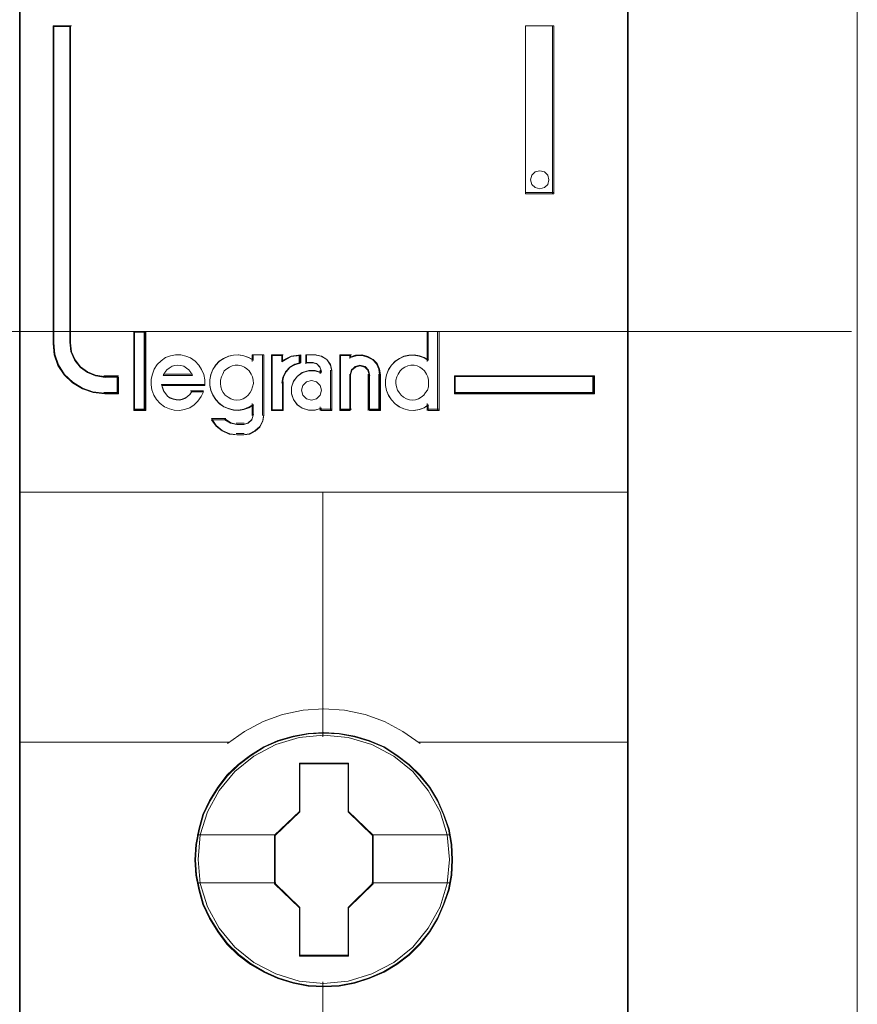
# Model space of a CAD drawing. Header units: millimetres. Extents: x 262469 to 275208, y -32539 to 9411.
# Tile 31 of 256: x 270219 to 270247, y -26509 to -26477. Entities that reach past the tile are written whole.
import ezdxf

# ---------------------------------------------------------------- set-up
doc = ezdxf.new("R2010")
doc.units = ezdxf.units.MM
doc.header["$LTSCALE"] = 100
doc.layers.add('$ ele elektryka', color=1, linetype='Continuous', lineweight=30)
doc.layers.add('$ IE SCHEMAT', color=7, linetype='Continuous', lineweight=0)

msp = doc.modelspace()

# ---------------------------------------------------------------- linework, layer by layer
at = {"layer": '$ ele elektryka', "color": 7, "lineweight": 0}
for points in [[(270239.072, -26422.97), (270219.283, -26422.97), (270219.283, -26512.917), (270239.072, -26512.917), (270239.072, -26422.97)], [(270222.507, -26489.09), (270222.507, -26488.551), (270222.063, -26488.551), (270221.763, -26488.509), (270221.5, -26488.394), (270221.269, -26488.231), (270221.087, -26488.007), (270220.969, -26487.741), (270220.937, -26487.45), (270220.937, -26477.126), (270220.381, -26477.126), (270220.381, -26487.45), (270220.418, -26487.819), (270220.537, -26488.17), (270220.737, -26488.479), (270221.012, -26488.733), (270221.331, -26488.927), (270221.682, -26489.048), (270222.063, -26489.09), (270222.507, -26489.09)], [(270235.731, -26477.126), (270235.731, -26482.594), (270236.659, -26482.594), (270236.659, -26477.126), (270235.731, -26477.126)], [(270236.456, -26481.985), (270236.496, -26482.13), (270236.456, -26482.287), (270236.349, -26482.385), (270236.196, -26482.431), (270236.049, -26482.385), (270235.942, -26482.287), (270235.902, -26482.13), (270235.942, -26481.985), (270236.049, -26481.874), (270236.196, -26481.841), (270236.349, -26481.874), (270236.456, -26481.985)], [(270223.369, -26489.61), (270223.369, -26487.088), (270223.031, -26487.088), (270223.031, -26489.61), (270223.369, -26489.61)], [(270237.974, -26488.508), (270233.43, -26488.508), (270233.43, -26489.09), (270237.974, -26489.09), (270237.974, -26488.508)], [(270233.36, -26504.239), (270233.336, -26503.742), (270233.256, -26503.245), (270233.084, -26502.766), (270232.887, -26502.311), (270232.629, -26501.875), (270232.316, -26501.493), (270231.954, -26501.142), (270231.548, -26500.833), (270231.136, -26500.566), (270230.657, -26500.36), (270230.184, -26500.22), (270229.68, -26500.129), (270229.177, -26500.099), (270228.673, -26500.129), (270228.181, -26500.22), (270227.684, -26500.36), (270227.229, -26500.566), (270226.799, -26500.833), (270226.4, -26501.142), (270226.031, -26501.493), (270225.736, -26501.875), (270225.466, -26502.311), (270225.251, -26502.766), (270225.116, -26503.245), (270225.017, -26503.742), (270224.987, -26504.239), (270225.017, -26504.736), (270225.116, -26505.215), (270225.251, -26505.693), (270225.466, -26506.148), (270225.736, -26506.584), (270226.031, -26506.978), (270226.4, -26507.336), (270226.799, -26507.639), (270227.229, -26507.894), (270227.684, -26508.1), (270228.181, -26508.245), (270228.673, -26508.348), (270229.177, -26508.372), (270229.68, -26508.348), (270230.184, -26508.245), (270230.657, -26508.1), (270231.136, -26507.894), (270231.548, -26507.639), (270231.954, -26507.336), (270232.316, -26506.978), (270232.629, -26506.584), (270232.887, -26506.148), (270233.084, -26505.693), (270233.256, -26505.215), (270233.336, -26504.736), (270233.36, -26504.239)], [(270233.36, -26504.239), (270233.336, -26503.742), (270233.256, -26503.245), (270233.084, -26502.766), (270232.887, -26502.311), (270232.629, -26501.875), (270232.316, -26501.493), (270231.954, -26501.142), (270231.548, -26500.833), (270231.136, -26500.566), (270230.657, -26500.36), (270230.184, -26500.22), (270229.68, -26500.129), (270229.177, -26500.099), (270228.673, -26500.129), (270228.181, -26500.22), (270227.684, -26500.36), (270227.229, -26500.566), (270226.799, -26500.833), (270226.4, -26501.142), (270226.031, -26501.493), (270225.736, -26501.875), (270225.466, -26502.311), (270225.251, -26502.766), (270225.116, -26503.245), (270225.017, -26503.742), (270224.987, -26504.239), (270225.017, -26504.736), (270225.116, -26505.215), (270225.251, -26505.693), (270225.466, -26506.148), (270225.736, -26506.584), (270226.031, -26506.978), (270226.4, -26507.336), (270226.799, -26507.639), (270227.229, -26507.894), (270227.684, -26508.1), (270228.181, -26508.245), (270228.673, -26508.348), (270229.177, -26508.372), (270229.68, -26508.348), (270230.184, -26508.245), (270230.657, -26508.1), (270231.136, -26507.894), (270231.548, -26507.639), (270231.954, -26507.336), (270232.316, -26506.978), (270232.629, -26506.584), (270232.887, -26506.148), (270233.084, -26505.693), (270233.256, -26505.215), (270233.336, -26504.736), (270233.36, -26504.239)], [(270233.341, -26504.237), (270233.317, -26503.742), (270233.237, -26503.248), (270233.066, -26502.772), (270232.87, -26502.319), (270232.614, -26501.885), (270232.302, -26501.505), (270231.941, -26501.156), (270231.538, -26500.848), (270231.128, -26500.583), (270230.652, -26500.378), (270230.181, -26500.239), (270229.68, -26500.149), (270229.179, -26500.119), (270228.677, -26500.149), (270228.188, -26500.239), (270227.693, -26500.378), (270227.241, -26500.583), (270226.813, -26500.848), (270226.416, -26501.156), (270226.049, -26501.505), (270225.756, -26501.885), (270225.487, -26502.319), (270225.273, -26502.772), (270225.138, -26503.248), (270225.041, -26503.742), (270225.01, -26504.237), (270225.041, -26504.731), (270225.138, -26505.208), (270225.273, -26505.684), (270225.487, -26506.136), (270225.756, -26506.57), (270226.049, -26506.962), (270226.416, -26507.318), (270226.813, -26507.62), (270227.241, -26507.873), (270227.693, -26508.078), (270228.188, -26508.223), (270228.677, -26508.325), (270229.179, -26508.349), (270229.68, -26508.325), (270230.181, -26508.223), (270230.652, -26508.078), (270231.128, -26507.873), (270231.538, -26507.62), (270231.941, -26507.318), (270232.302, -26506.962), (270232.614, -26506.57), (270232.87, -26506.136), (270233.066, -26505.684), (270233.237, -26505.208), (270233.317, -26504.731), (270233.341, -26504.237)], [(270228.39, -26501.093), (270229.984, -26501.093), (270229.984, -26502.666), (270230.784, -26503.443), (270230.784, -26505.017), (270229.984, -26505.806), (270229.984, -26507.367), (270228.39, -26507.367), (270228.39, -26505.806), (270227.571, -26505.017), (270227.571, -26503.443), (270228.39, -26502.666), (270228.39, -26501.093)], [(270228.39, -26501.093), (270229.984, -26501.093), (270229.984, -26501.093), (270229.984, -26502.666), (270229.984, -26502.666), (270230.784, -26503.443), (270230.784, -26503.443), (270230.784, -26505.017), (270230.784, -26505.017), (270229.984, -26505.806), (270229.984, -26505.806), (270229.984, -26507.367), (270229.984, -26507.367), (270228.39, -26507.367), (270228.39, -26507.367), (270228.39, -26505.806), (270228.39, -26505.806), (270227.571, -26505.017), (270227.571, -26505.017), (270227.571, -26503.443), (270227.571, -26503.443), (270228.39, -26502.666), (270228.39, -26502.666), (270228.39, -26501.093), (270228.39, -26501.093)], [(270228.401, -26501.116), (270229.972, -26501.116), (270229.972, -26502.677), (270230.761, -26503.449), (270230.761, -26505.011), (270229.972, -26505.795), (270229.972, -26507.344), (270228.401, -26507.344), (270228.401, -26505.795), (270227.594, -26505.011), (270227.594, -26503.449), (270228.401, -26502.677), (270228.401, -26501.116)]]:
    msp.add_lwpolyline(points, close=True, dxfattribs=at)
at = {"layer": '$ ele elektryka', "color": 139, "lineweight": 0}
for points in [[(270239.072, -26422.97), (270219.283, -26422.97), (270219.283, -26512.917), (270239.072, -26512.917), (270239.072, -26422.97)], [(270236.496, -26482.13), (270236.456, -26481.985), (270236.349, -26481.874), (270236.196, -26481.841), (270236.049, -26481.874), (270235.942, -26481.985), (270235.902, -26482.13), (270235.942, -26482.287), (270236.049, -26482.385), (270236.196, -26482.431), (270236.349, -26482.385), (270236.456, -26482.287), (270236.496, -26482.13)], [(270226.348, -26489.296), (270226.457, -26489.283), (270226.553, -26489.252), (270226.642, -26489.201), (270226.719, -26489.139), (270226.79, -26489.051), (270226.834, -26488.969), (270226.866, -26488.862), (270226.892, -26488.755), (270226.879, -26488.649), (270226.86, -26488.542), (270226.815, -26488.448), (270226.758, -26488.347), (270226.681, -26488.278), (270226.598, -26488.222), (270226.502, -26488.178), (270226.399, -26488.159), (270226.303, -26488.159), (270226.195, -26488.178), (270226.111, -26488.222), (270226.022, -26488.278), (270225.945, -26488.347), (270225.894, -26488.448), (270225.849, -26488.542), (270225.817, -26488.649), (270225.817, -26488.755), (270225.83, -26488.862), (270225.862, -26488.969), (270225.913, -26489.051), (270225.977, -26489.139), (270226.067, -26489.201), (270226.156, -26489.252), (270226.252, -26489.283), (270226.348, -26489.296)], [(270232.055, -26489.296), (270232.157, -26489.283), (270232.253, -26489.252), (270232.348, -26489.201), (270232.425, -26489.139), (270232.489, -26489.051), (270232.546, -26488.969), (270232.578, -26488.862), (270232.584, -26488.755), (270232.584, -26488.649), (270232.565, -26488.542), (270232.521, -26488.448), (270232.457, -26488.347), (270232.38, -26488.278), (270232.304, -26488.222), (270232.208, -26488.178), (270232.112, -26488.159), (270232.004, -26488.159), (270231.908, -26488.178), (270231.812, -26488.222), (270231.723, -26488.278), (270231.659, -26488.347), (270231.595, -26488.448), (270231.551, -26488.542), (270231.525, -26488.649), (270231.525, -26488.755), (270231.538, -26488.862), (270231.57, -26488.969), (270231.627, -26489.051), (270231.691, -26489.139), (270231.768, -26489.201), (270231.863, -26489.252), (270231.959, -26489.283), (270232.055, -26489.296)], [(270229.104, -26488.977), (270229.057, -26488.822), (270228.938, -26488.705), (270228.78, -26488.659), (270228.621, -26488.705), (270228.502, -26488.822), (270228.456, -26488.977), (270228.502, -26489.133), (270228.621, -26489.25), (270228.78, -26489.296), (270228.938, -26489.25), (270229.057, -26489.133), (270229.104, -26488.977)], [(270233.263, -26504.225), (270233.184, -26503.431), (270232.956, -26502.679), (270232.575, -26501.981), (270232.071, -26501.369), (270231.451, -26500.871), (270230.738, -26500.495), (270229.97, -26500.265), (270229.171, -26500.192), (270228.379, -26500.265), (270227.617, -26500.495), (270226.904, -26500.871), (270226.283, -26501.369), (270225.78, -26501.981), (270225.399, -26502.679), (270225.165, -26503.431), (270225.091, -26504.225), (270225.165, -26505.013), (270225.399, -26505.771), (270225.78, -26506.463), (270226.283, -26507.075), (270226.904, -26507.579), (270227.617, -26507.948), (270228.379, -26508.185), (270229.171, -26508.264), (270229.97, -26508.185), (270230.738, -26507.948), (270231.451, -26507.579), (270232.071, -26507.075), (270232.575, -26506.463), (270232.956, -26505.771), (270233.184, -26505.013), (270233.263, -26504.225)]]:
    msp.add_lwpolyline(points, close=True, dxfattribs=at)
at = {"layer": '$ ele elektryka', "color": 59, "lineweight": 0}
for points in [[(270239.049, -26422.993), (270219.306, -26422.993), (270219.306, -26512.897), (270239.049, -26512.897), (270239.049, -26422.993)], [(270235.731, -26477.126), (270235.731, -26482.594), (270236.659, -26482.594), (270236.659, -26477.126), (270235.731, -26477.126)], [(270236.456, -26481.985), (270236.496, -26482.13), (270236.456, -26482.287), (270236.349, -26482.385), (270236.196, -26482.431), (270236.049, -26482.385), (270235.942, -26482.287), (270235.902, -26482.13), (270235.942, -26481.985), (270236.049, -26481.874), (270236.196, -26481.841), (270236.349, -26481.874), (270236.456, -26481.985)], [(270223.392, -26489.633), (270223.392, -26487.064), (270223.008, -26487.064), (270223.008, -26489.633), (270223.392, -26489.633)], [(270231.187, -26488.644), (270231.187, -26488.822), (270231.219, -26488.988), (270231.282, -26489.142), (270231.376, -26489.289), (270231.495, -26489.412), (270231.633, -26489.517), (270231.777, -26489.584), (270231.941, -26489.621), (270232.11, -26489.633), (270232.279, -26489.603), (270232.436, -26489.541), (270232.574, -26489.449), (270232.574, -26489.633), (270232.926, -26489.633), (270232.926, -26487.064), (270232.574, -26487.064), (270232.574, -26488.011), (270232.436, -26487.919), (270232.279, -26487.863), (270232.11, -26487.833), (270231.941, -26487.845), (270231.777, -26487.876), (270231.633, -26487.949), (270231.495, -26488.042), (270231.376, -26488.164), (270231.282, -26488.312), (270231.219, -26488.478), (270231.187, -26488.644)], [(270223.563, -26488.798), (270223.594, -26488.965), (270223.657, -26489.132), (270223.745, -26489.275), (270223.858, -26489.404), (270223.996, -26489.51), (270224.159, -26489.584), (270224.316, -26489.621), (270224.486, -26489.633), (270224.656, -26489.602), (270224.819, -26489.541), (270224.963, -26489.448), (270225.083, -26489.33), (270225.189, -26489.182), (270225.265, -26489.027), (270224.882, -26489.027), (270224.819, -26489.108), (270224.743, -26489.182), (270224.656, -26489.237), (270224.574, -26489.268), (270224.48, -26489.287), (270224.379, -26489.275), (270224.285, -26489.256), (270224.191, -26489.225), (270224.103, -26489.163), (270224.04, -26489.089), (270223.977, -26489.002), (270223.946, -26488.91), (270223.914, -26488.817), (270225.309, -26488.817), (270225.309, -26488.638), (270225.277, -26488.458), (270225.208, -26488.304), (270225.114, -26488.155), (270225.001, -26488.031), (270224.85, -26487.926), (270224.699, -26487.864), (270224.53, -26487.821), (270224.36, -26487.821), (270224.191, -26487.852), (270224.034, -26487.914), (270223.896, -26488.019), (270223.764, -26488.137), (270223.669, -26488.285), (270223.607, -26488.452), (270223.563, -26488.619), (270223.563, -26488.798)], [(270225.57, -26488.3), (270225.507, -26488.465), (270225.476, -26488.631), (270225.476, -26488.809), (270225.507, -26488.975), (270225.57, -26489.128), (270225.67, -26489.275), (270225.783, -26489.398), (270225.921, -26489.502), (270226.085, -26489.57), (270226.242, -26489.607), (270226.411, -26489.619), (270226.574, -26489.588), (270226.731, -26489.527), (270226.882, -26489.435), (270226.882, -26489.785), (270226.838, -26489.938), (270226.719, -26490.042), (270226.574, -26490.085), (270226.348, -26490.085), (270226.147, -26490.042), (270225.965, -26489.938), (270225.532, -26489.938), (270225.677, -26490.14), (270225.871, -26490.294), (270226.103, -26490.398), (270226.348, -26490.429), (270226.574, -26490.429), (270226.775, -26490.398), (270226.951, -26490.306), (270227.102, -26490.171), (270227.196, -26489.981), (270227.233, -26489.785), (270227.233, -26487.821), (270226.882, -26487.821), (270226.882, -26487.999), (270226.731, -26487.907), (270226.574, -26487.852), (270226.411, -26487.821), (270226.242, -26487.833), (270226.085, -26487.864), (270225.921, -26487.938), (270225.783, -26488.03), (270225.67, -26488.152), (270225.57, -26488.3)], [(270227.474, -26487.821), (270227.474, -26489.633), (270227.834, -26489.633), (270227.834, -26488.724), (270227.866, -26488.545), (270227.95, -26488.365), (270228.085, -26488.229), (270228.246, -26488.137), (270228.432, -26488.081), (270228.432, -26487.821), (270228.117, -26487.864), (270227.834, -26488.013), (270227.834, -26487.821), (270227.474, -26487.821)], [(270227.497, -26487.84), (270227.497, -26489.61), (270227.84, -26489.61), (270227.84, -26488.722), (270227.871, -26488.547), (270227.95, -26488.372), (270228.079, -26488.239), (270228.232, -26488.149), (270228.409, -26488.094), (270228.409, -26487.84), (270228.109, -26487.883), (270227.84, -26488.028), (270227.84, -26487.84), (270227.497, -26487.84)], [(270228.189, -26488.693), (270228.126, -26488.879), (270228.126, -26489.089), (270228.189, -26489.275), (270228.316, -26489.448), (270228.475, -26489.559), (270228.684, -26489.621), (270228.887, -26489.621), (270229.09, -26489.559), (270229.09, -26489.633), (270229.445, -26489.633), (270229.445, -26488.334), (270229.401, -26488.137), (270229.28, -26487.97), (270229.109, -26487.864), (270228.906, -26487.821), (270228.614, -26487.821), (270228.614, -26488.081), (270228.824, -26488.081), (270228.95, -26488.112), (270229.046, -26488.211), (270229.09, -26488.334), (270229.09, -26488.409), (270228.887, -26488.347), (270228.684, -26488.347), (270228.475, -26488.409), (270228.316, -26488.526), (270228.189, -26488.693)], [(270229.697, -26487.821), (270229.697, -26489.633), (270230.04, -26489.633), (270230.04, -26488.471), (270230.084, -26488.316), (270230.199, -26488.211), (270230.351, -26488.167), (270230.516, -26488.211), (270230.617, -26488.316), (270230.662, -26488.471), (270230.662, -26489.633), (270231.017, -26489.633), (270231.017, -26488.471), (270230.985, -26488.285), (270230.909, -26488.106), (270230.782, -26487.97), (270230.611, -26487.877), (270230.427, -26487.821), (270230.224, -26487.833), (270230.04, -26487.895), (270230.04, -26487.821), (270229.697, -26487.821)], [(270229.721, -26487.84), (270229.721, -26489.61), (270230.051, -26489.61), (270230.051, -26488.475), (270230.094, -26488.324), (270230.204, -26488.221), (270230.351, -26488.179), (270230.51, -26488.221), (270230.608, -26488.324), (270230.651, -26488.475), (270230.651, -26489.61), (270230.993, -26489.61), (270230.993, -26488.475), (270230.963, -26488.293), (270230.889, -26488.118), (270230.767, -26487.985), (270230.602, -26487.895), (270230.424, -26487.84), (270230.229, -26487.853), (270230.051, -26487.913), (270230.051, -26487.84), (270229.721, -26487.84)], [(270224.862, -26488.396), (270224.913, -26488.5), (270223.955, -26488.5), (270224.012, -26488.396), (270224.077, -26488.312), (270224.154, -26488.256), (270224.25, -26488.194), (270224.34, -26488.173), (270224.437, -26488.159), (270224.533, -26488.173), (270224.63, -26488.194), (270224.72, -26488.256), (270224.797, -26488.312), (270224.862, -26488.396)], [(270224.913, -26488.5), (270223.955, -26488.5), (270224.012, -26488.396), (270224.077, -26488.312), (270224.154, -26488.256), (270224.25, -26488.194), (270224.34, -26488.173), (270224.437, -26488.159), (270224.533, -26488.173), (270224.63, -26488.194), (270224.72, -26488.256), (270224.797, -26488.312), (270224.862, -26488.396), (270224.913, -26488.5)], [(270226.79, -26489.051), (270226.719, -26489.139), (270226.642, -26489.201), (270226.553, -26489.252), (270226.457, -26489.283), (270226.348, -26489.296), (270226.252, -26489.283), (270226.156, -26489.252), (270226.067, -26489.201), (270225.977, -26489.139), (270225.913, -26489.051), (270225.862, -26488.969), (270225.83, -26488.862), (270225.817, -26488.755), (270225.817, -26488.649), (270225.849, -26488.542), (270225.894, -26488.448), (270225.945, -26488.347), (270226.022, -26488.278), (270226.111, -26488.222), (270226.195, -26488.178), (270226.303, -26488.159), (270226.399, -26488.159), (270226.502, -26488.178), (270226.598, -26488.222), (270226.681, -26488.278), (270226.758, -26488.347), (270226.815, -26488.448), (270226.86, -26488.542), (270226.879, -26488.649), (270226.892, -26488.755), (270226.866, -26488.862), (270226.834, -26488.969), (270226.79, -26489.051)], [(270225.894, -26488.448), (270225.945, -26488.347), (270226.022, -26488.278), (270226.111, -26488.222), (270226.195, -26488.178), (270226.303, -26488.159), (270226.399, -26488.159), (270226.502, -26488.178), (270226.598, -26488.222), (270226.681, -26488.278), (270226.758, -26488.347), (270226.815, -26488.448), (270226.86, -26488.542), (270226.879, -26488.649), (270226.892, -26488.755), (270226.866, -26488.862), (270226.834, -26488.969), (270226.79, -26489.051), (270226.719, -26489.139), (270226.642, -26489.201), (270226.553, -26489.252), (270226.457, -26489.283), (270226.348, -26489.296), (270226.252, -26489.283), (270226.156, -26489.252), (270226.067, -26489.201), (270225.977, -26489.139), (270225.913, -26489.051), (270225.862, -26488.969), (270225.83, -26488.862), (270225.817, -26488.755), (270225.817, -26488.649), (270225.849, -26488.542), (270225.894, -26488.448)], [(270232.208, -26488.178), (270232.304, -26488.222), (270232.38, -26488.278), (270232.457, -26488.347), (270232.521, -26488.448), (270232.565, -26488.542), (270232.584, -26488.649), (270232.584, -26488.755), (270232.578, -26488.862), (270232.546, -26488.969), (270232.489, -26489.051), (270232.425, -26489.139), (270232.348, -26489.201), (270232.253, -26489.252), (270232.157, -26489.283), (270232.055, -26489.296), (270231.959, -26489.283), (270231.863, -26489.252), (270231.768, -26489.201), (270231.691, -26489.139), (270231.627, -26489.051), (270231.57, -26488.969), (270231.538, -26488.862), (270231.525, -26488.755), (270231.525, -26488.649), (270231.551, -26488.542), (270231.595, -26488.448), (270231.659, -26488.347), (270231.723, -26488.278), (270231.812, -26488.222), (270231.908, -26488.178), (270232.004, -26488.159), (270232.112, -26488.159), (270232.208, -26488.178)], [(270231.551, -26488.542), (270231.595, -26488.448), (270231.659, -26488.347), (270231.723, -26488.278), (270231.812, -26488.222), (270231.908, -26488.178), (270232.004, -26488.159), (270232.112, -26488.159), (270232.208, -26488.178), (270232.304, -26488.222), (270232.38, -26488.278), (270232.457, -26488.347), (270232.521, -26488.448), (270232.565, -26488.542), (270232.584, -26488.649), (270232.584, -26488.755), (270232.578, -26488.862), (270232.546, -26488.969), (270232.489, -26489.051), (270232.425, -26489.139), (270232.348, -26489.201), (270232.253, -26489.252), (270232.157, -26489.283), (270232.055, -26489.296), (270231.959, -26489.283), (270231.863, -26489.252), (270231.768, -26489.201), (270231.691, -26489.139), (270231.627, -26489.051), (270231.57, -26488.969), (270231.538, -26488.862), (270231.525, -26488.755), (270231.525, -26488.649), (270231.551, -26488.542)], [(270229.057, -26488.822), (270229.104, -26488.977), (270229.057, -26489.133), (270228.938, -26489.25), (270228.78, -26489.296), (270228.621, -26489.25), (270228.502, -26489.133), (270228.456, -26488.977), (270228.502, -26488.822), (270228.621, -26488.705), (270228.78, -26488.659), (270228.938, -26488.705), (270229.057, -26488.822)], [(270228.456, -26488.977), (270228.502, -26488.822), (270228.621, -26488.705), (270228.78, -26488.659), (270228.938, -26488.705), (270229.057, -26488.822), (270229.104, -26488.977), (270229.057, -26489.133), (270228.938, -26489.25), (270228.78, -26489.296), (270228.621, -26489.25), (270228.502, -26489.133), (270228.456, -26488.977)], [(270237.951, -26488.527), (270233.45, -26488.527), (270233.45, -26489.067), (270237.951, -26489.067), (270237.951, -26488.527)]]:
    msp.add_lwpolyline(points, close=True, dxfattribs=at)
at = {"layer": '$ ele elektryka', "color": 139, "lineweight": 0}
for points in [[(270220.381, -26477.126), (270220.381, -26487.456)], [(270220.381, -26477.126), (270220.974, -26477.126)], [(270220.924, -26477.126), (270220.924, -26487.456)], [(270235.731, -26482.594), (270235.731, -26477.126)], [(270235.731, -26477.126), (270236.659, -26477.126)], [(270236.612, -26482.594), (270236.612, -26477.126)], [(270235.731, -26482.544), (270236.659, -26482.544)], [(270223.008, -26487.064), (270223.008, -26489.633)], [(270223.008, -26487.064), (270223.392, -26487.064)], [(270223.345, -26487.064), (270223.345, -26489.633)], [(270232.538, -26487.064), (270232.538, -26488.042)], [(270232.538, -26487.064), (270232.926, -26487.064)], [(270232.879, -26487.064), (270232.879, -26489.633)], [(270220.381, -26487.41), (270220.418, -26487.788), (270220.538, -26488.148), (270220.739, -26488.464), (270221.016, -26488.724), (270221.337, -26488.923), (270221.689, -26489.047), (270222.073, -26489.09)], [(270220.924, -26487.41), (270220.956, -26487.712), (270221.077, -26487.988), (270221.262, -26488.221), (270221.498, -26488.391), (270221.766, -26488.51), (270222.073, -26488.555)], [(270225.309, -26488.817), (270225.309, -26488.638), (270225.277, -26488.458), (270225.208, -26488.304), (270225.114, -26488.155), (270225.001, -26488.031), (270224.85, -26487.926), (270224.699, -26487.864), (270224.53, -26487.821), (270224.36, -26487.821), (270224.191, -26487.852), (270224.034, -26487.914), (270223.896, -26488.019), (270223.764, -26488.137), (270223.669, -26488.285), (270223.607, -26488.452), (270223.563, -26488.619), (270223.563, -26488.798), (270223.594, -26488.965), (270223.657, -26489.132), (270223.745, -26489.275), (270223.858, -26489.404), (270223.996, -26489.51), (270224.159, -26489.584), (270224.316, -26489.621), (270224.486, -26489.633), (270224.656, -26489.602), (270224.819, -26489.541), (270224.963, -26489.448), (270225.083, -26489.33), (270225.189, -26489.182), (270225.265, -26489.027)], [(270226.892, -26488), (270226.74, -26487.908), (270226.582, -26487.852), (270226.418, -26487.821), (270226.247, -26487.833), (270226.089, -26487.864), (270225.925, -26487.939), (270225.785, -26488.031), (270225.672, -26488.155), (270225.57, -26488.304), (270225.507, -26488.471), (270225.476, -26488.638), (270225.476, -26488.817), (270225.507, -26488.984), (270225.57, -26489.139), (270225.672, -26489.287), (270225.785, -26489.411), (270225.925, -26489.516), (270226.089, -26489.584), (270226.247, -26489.621), (270226.418, -26489.633), (270226.582, -26489.602), (270226.74, -26489.541), (270226.892, -26489.448)], [(270226.845, -26487.821), (270226.845, -26488.042)], [(270226.845, -26487.821), (270227.233, -26487.821)], [(270227.187, -26487.821), (270227.187, -26489.796)], [(270227.474, -26487.821), (270227.474, -26489.633)], [(270227.474, -26487.821), (270227.862, -26487.821)], [(270228.432, -26487.821), (270228.107, -26487.874), (270227.815, -26488.054)], [(270227.815, -26487.821), (270227.815, -26488.054)], [(270228.432, -26488.073), (270228.24, -26488.132), (270228.074, -26488.229), (270227.935, -26488.372), (270227.849, -26488.56), (270227.815, -26488.749)], [(270228.382, -26487.821), (270228.382, -26488.12)], [(270228.599, -26487.821), (270228.599, -26488.12)], [(270228.925, -26487.821), (270228.599, -26487.821)], [(270228.599, -26488.073), (270228.848, -26488.073)], [(270229.104, -26488.368), (270229.053, -26488.224), (270228.945, -26488.109), (270228.801, -26488.073)], [(270229.445, -26488.368), (270229.399, -26488.157), (270229.272, -26487.979), (270229.092, -26487.867), (270228.879, -26487.821)], [(270229.697, -26487.821), (270229.697, -26489.633)], [(270229.697, -26487.821), (270230.074, -26487.821)], [(270231.017, -26488.5), (270230.985, -26488.306), (270230.908, -26488.119), (270230.779, -26487.976), (270230.606, -26487.879), (270230.419, -26487.821), (270230.214, -26487.834), (270230.027, -26487.899)], [(270230.027, -26487.821), (270230.027, -26487.938)], [(270232.584, -26488), (270232.445, -26487.908), (270232.287, -26487.852), (270232.117, -26487.821), (270231.946, -26487.833), (270231.782, -26487.864), (270231.636, -26487.939), (270231.497, -26488.031), (270231.377, -26488.155), (270231.282, -26488.304), (270231.219, -26488.471), (270231.187, -26488.638), (270231.187, -26488.817), (270231.219, -26488.984), (270231.282, -26489.139), (270231.377, -26489.287), (270231.497, -26489.411), (270231.636, -26489.516), (270231.782, -26489.584), (270231.946, -26489.621), (270232.117, -26489.633), (270232.287, -26489.602), (270232.445, -26489.541), (270232.584, -26489.448)], [(270224.913, -26488.5), (270224.862, -26488.396), (270224.797, -26488.312), (270224.72, -26488.256), (270224.63, -26488.194), (270224.533, -26488.173), (270224.437, -26488.159), (270224.34, -26488.173), (270224.25, -26488.194), (270224.154, -26488.256), (270224.077, -26488.312), (270224.012, -26488.396), (270223.955, -26488.5)], [(270229.104, -26488.396), (270228.898, -26488.333), (270228.692, -26488.333), (270228.48, -26488.396), (270228.319, -26488.515), (270228.19, -26488.684), (270228.126, -26488.871), (270228.126, -26489.084), (270228.19, -26489.271), (270228.319, -26489.447), (270228.48, -26489.559), (270228.692, -26489.622), (270228.898, -26489.622), (270229.104, -26489.559)], [(270229.057, -26488.322), (270229.057, -26488.438)], [(270229.399, -26488.322), (270229.399, -26489.633)], [(270230.675, -26488.5), (270230.629, -26488.326), (270230.523, -26488.207), (270230.351, -26488.159), (270230.193, -26488.207), (270230.074, -26488.326), (270230.027, -26488.5)], [(270222.026, -26488.508), (270222.507, -26488.508)], [(270222.457, -26488.508), (270222.457, -26489.09)], [(270222.457, -26488.508), (270222.457, -26489.09)], [(270223.955, -26488.454), (270224.913, -26488.454)], [(270227.474, -26489.633), (270227.862, -26489.633), (270227.862, -26488.698)], [(270230.027, -26488.454), (270230.027, -26489.633)], [(270230.625, -26488.454), (270230.625, -26489.633)], [(270230.966, -26488.454), (270230.966, -26489.633)], [(270233.43, -26488.508), (270237.974, -26488.508)], [(270233.43, -26488.508), (270233.43, -26489.09)], [(270237.924, -26489.09), (270237.924, -26488.508)], [(270223.908, -26488.791), (270225.309, -26488.791)], [(270223.908, -26488.791), (270223.94, -26488.891), (270223.972, -26488.99), (270224.036, -26489.083), (270224.1, -26489.163), (270224.19, -26489.229), (270224.286, -26489.263), (270224.382, -26489.282), (270224.484, -26489.296), (270224.58, -26489.276), (270224.663, -26489.243), (270224.753, -26489.183), (270224.83, -26489.103), (270224.894, -26489.017)], [(270224.847, -26488.993), (270225.266, -26488.993)], [(270222.026, -26489.043), (270222.507, -26489.043)], [(270233.43, -26489.043), (270237.974, -26489.043)], [(270223.008, -26489.587), (270223.392, -26489.587)], [(270226.845, -26489.404), (270226.845, -26489.796)], [(270229.057, -26489.513), (270229.057, -26489.633)], [(270229.057, -26489.587), (270229.445, -26489.587)], [(270229.697, -26489.587), (270230.074, -26489.587)], [(270230.625, -26489.587), (270231.017, -26489.587)], [(270232.538, -26489.404), (270232.538, -26489.633)], [(270232.538, -26489.587), (270232.926, -26489.587)], [(270225.53, -26489.897), (270225.679, -26490.116), (270225.88, -26490.283), (270226.119, -26490.396), (270226.372, -26490.429)], [(270225.53, -26489.897), (270225.999, -26489.897)], [(270225.953, -26489.897), (270226.152, -26490.035), (270226.372, -26490.091)], [(270226.547, -26490.429), (270226.756, -26490.396), (270226.939, -26490.299), (270227.096, -26490.157), (270227.194, -26489.957), (270227.233, -26489.75)], [(270226.547, -26490.091), (270226.709, -26490.042), (270226.843, -26489.924), (270226.892, -26489.75)], [(270226.325, -26490.045), (270226.593, -26490.045)], [(270226.593, -26490.382), (270226.325, -26490.382)], [(270219.283, -26492.291), (270239.072, -26492.291)], [(270229.146, -26492.291), (270229.146, -26500.247)], [(270232.309, -26500.46), (270231.743, -26500.069), (270231.152, -26499.747), (270230.519, -26499.52), (270229.848, -26499.375), (270229.171, -26499.331), (270228.507, -26499.375), (270227.836, -26499.52), (270227.203, -26499.747), (270226.6, -26500.069), (270226.046, -26500.46)], [(270219.283, -26500.41), (270226.093, -26500.41)], [(270232.262, -26500.41), (270239.072, -26500.41)], [(270229.146, -26508.209), (270229.146, -26512.917)]]:
    msp.add_lwpolyline(points, dxfattribs=at)
at = {"layer": '$ ele elektryka', "color": 1, "lineweight": 0}
for points in [[(270222.507, -26489.09), (270222.507, -26488.551), (270222.063, -26488.551), (270221.763, -26488.509), (270221.5, -26488.394), (270221.269, -26488.231), (270221.087, -26488.007), (270220.969, -26487.741), (270220.937, -26487.45), (270220.937, -26477.126), (270220.381, -26477.126), (270220.381, -26487.45), (270220.418, -26487.819), (270220.537, -26488.17), (270220.737, -26488.479), (270221.012, -26488.733), (270221.331, -26488.927), (270221.682, -26489.048), (270222.063, -26489.09), (270222.507, -26489.09)], [(270222.484, -26489.067), (270222.484, -26488.53), (270222.05, -26488.53), (270221.756, -26488.488), (270221.499, -26488.374), (270221.273, -26488.211), (270221.095, -26487.988), (270220.979, -26487.723), (270220.948, -26487.433), (270220.948, -26477.15), (270220.404, -26477.15), (270220.404, -26487.433), (270220.441, -26487.801), (270220.557, -26488.151), (270220.753, -26488.458), (270221.022, -26488.711), (270221.334, -26488.904), (270221.676, -26489.025), (270222.05, -26489.067), (270222.484, -26489.067)], [(270237.974, -26488.508), (270233.43, -26488.508), (270233.43, -26489.09), (270237.974, -26489.09), (270237.974, -26488.508)]]:
    msp.add_lwpolyline(points, close=True, dxfattribs=at)
at = {"layer": '$ ele elektryka', "color": 7, "lineweight": 0}
for points in [[(270225.068, -26503.425), (270227.618, -26503.425)], [(270230.737, -26503.425), (270233.283, -26503.425)], [(270225.068, -26504.985), (270227.618, -26504.985)], [(270230.737, -26504.985), (270233.283, -26504.985)]]:
    msp.add_lwpolyline(points, dxfattribs=at)
at = {"layer": '$ IE SCHEMAT', "color": 0, "ltscale": 2}
msp.add_lwpolyline([(269858.69, -26401.842), (270246.519, -26401.842), (270246.519, -26659.781), (269858.69, -26659.781)], close=True, dxfattribs=at)
at = {"layer": '$ IE SCHEMAT', "color": 0}
msp.add_lwpolyline([(269858.69, -26487.061), (270246.327, -26487.061)], dxfattribs=at)

doc.saveas('drawing.dxf')
